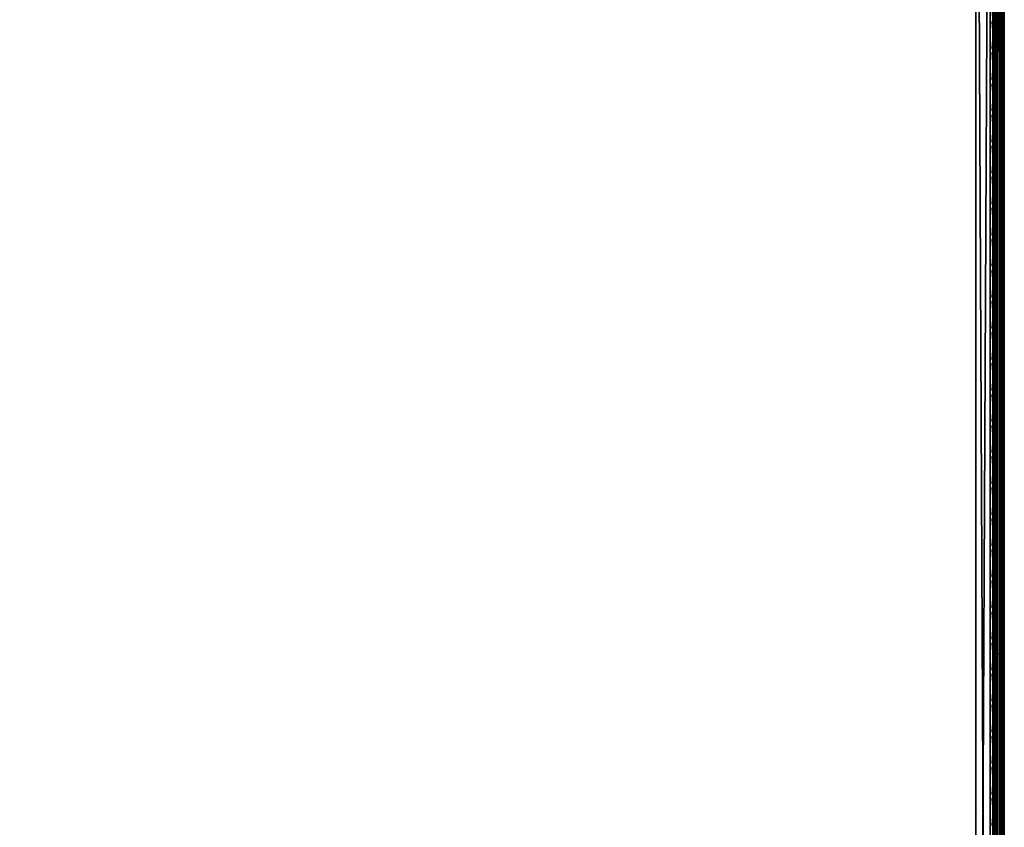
# Model space of a CAD drawing. Header units: inches. Extents: x 0 to 69, y -28.1 to 0.1.
# Tile 138 of 170: x 60.4 to 69, y -14.1 to -7.1. Entities that reach past the tile are written whole.
import ezdxf

# ---------------------------------------------------------------- set-up
doc = ezdxf.new("R2010")
doc.units = ezdxf.units.IN
doc.header["$LTSCALE"] = 0.03937
doc.header["$MEASUREMENT"] = 0
for name, color, linetype in [('A-FURN-3-ST', 151, 'Continuous'), ('A-FURN-3-ST-SEAM', 250, 'Continuous'), ('A-FURN-3-STITCH', 15, 'Continuous')]:
    doc.layers.add(name, color=color, linetype=linetype)

msp = doc.modelspace()

# ---------------------------------------------------------------- meshes
at = {"layer": 'A-FURN-3-ST'}
mesh = msp.add_polyface(dxfattribs=at)
corners = [(0.25, -1.1, 18), (68.75, -1.1, 18), (0.25, -0.8154, 17.9626), (68.75, -0.8154, 17.9626), (0.25, -0.5502, 17.8528), (68.75, -0.5502, 17.8528), (0.25, -0.3225, 17.6781), (68.75, -0.3225, 17.6781), (0.25, -0.1477, 17.4505), (68.75, -0.1477, 17.4505), (0.25, -0.0377, 17.1854), (68.75, -0.0377, 17.1854), (0.25, 0, 16.9008), (68.75, 0.0088, 5.5004), (0.25, 0.0088, 5.5004), (0.25, -0.0292, 5.3089), (68.75, -0.0292, 5.3089), (0.25, -0.1375, 5.1466), (68.75, -0.1375, 5.1466), (0.25, -0.2998, 5.0381), (68.75, -0.2998, 5.0381), (0.25, -0.4912, 5), (0.25, -27.51, 5), (0.125, -0.4912, 5.0335), (0.125, -27.51, 5.0335), (0.0335, -0.4912, 5.125), (0.0335, -0.1447, 5.3567), (0.125, -0.0247, 5.5004), (0.125, -0.0601, 5.3217), (0.125, -0.1612, 5.1703), (0.125, -0.3126, 5.069), (0.0335, -0.125, 16.9008), (0.125, -0.0335, 16.9008), (0.125, -0.07, 17.1767), (0.0335, -0.8478, 17.8418), (0.125, -1.1, 17.9665), (0.125, -0.8241, 17.9302), (0.0335, -0.4108, 17.5897), (0.125, -0.3462, 17.6544), (0.125, -0.1767, 17.4337), (0.0335, -0.2559, 17.3879), (0.0335, -0.1584, 17.153), (0.125, -0.567, 17.8238), (0.125, -26.91, 17.9665), (0.25, -26.91, 18)]
mesh.append_faces([[corners[k] for k in face] for face in [(0, 1, 2), (2, 3, 4), (4, 5, 6), (6, 7, 8), (8, 9, 10), (10, 11, 12), (12, 13, 14), (14, 13, 15), (15, 16, 17), (17, 18, 19), (19, 20, 21), (21, 22, 23), (23, 24, 25), (26, 27, 28), (28, 27, 14), (28, 14, 15), (28, 15, 29), (29, 15, 17), (29, 17, 30), (30, 17, 19), (30, 19, 23), (23, 19, 21), (23, 25, 30), (27, 31, 32), (27, 32, 14), (14, 32, 12), (31, 33, 32), (32, 33, 10), (32, 10, 12), (34, 35, 36), (37, 38, 39, 40), (40, 39, 33, 41), (35, 0, 36), (36, 0, 2), (36, 2, 42), (42, 2, 4), (42, 4, 38), (38, 4, 6), (38, 6, 39), (39, 6, 8), (39, 8, 33), (33, 8, 10), (35, 43, 0), (44, 1, 0)]])
mesh = msp.add_polyface(dxfattribs=at)
corners = [(68.875, -0.4912, 5.0335), (68.875, -27.51, 5.0335), (68.75, -0.4912, 5), (68.75, 0.0088, 5.5004), (68.875, -0.0247, 5.5004), (68.75, -0.0292, 5.3089), (68.875, -0.0601, 5.3217), (68.75, -0.1375, 5.1466), (68.875, -0.1612, 5.1703), (68.75, -0.2998, 5.0381), (68.875, -0.3126, 5.069), (68.9665, -0.3477, 5.1536), (68.9665, -0.1162, 5.5003), (68.9665, -0.1447, 5.3567), (68.9665, -0.226, 5.2349), (68.75, 0, 16.9008), (68.875, -0.0335, 16.9008), (68.75, -1.1, 18), (68.875, -1.1, 17.9665), (68.75, -0.8154, 17.9626), (68.875, -0.8241, 17.9302), (68.75, -0.5502, 17.8528), (68.875, -0.567, 17.8238), (68.75, -0.3225, 17.6781), (68.875, -0.3462, 17.6544), (68.75, -0.1477, 17.4505), (68.875, -0.1767, 17.4337), (68.75, -0.0377, 17.1854), (68.875, -0.07, 17.1767), (68.9665, -0.1584, 17.153), (68.9665, -1.1, 17.875), (68.75, -26.91, 18), (68.875, -26.91, 17.9665), (0.25, -0.8154, 17.9626), (0.25, -0.5502, 17.8528), (0.25, -0.3225, 17.6781), (0.25, -0.1477, 17.4505), (0.25, -0.0377, 17.1854), (0.25, 0, 16.9008), (0.25, -0.0292, 5.3089), (0.25, -0.1375, 5.1466), (0.25, -0.2998, 5.0381), (0.25, -0.4912, 5), (68.75, -27.51, 5)]
mesh.append_faces([[corners[k] for k in face] for face in [(0, 1, 2), (3, 4, 5), (5, 4, 6), (5, 6, 7), (7, 6, 8), (7, 8, 9), (9, 8, 10), (9, 10, 2), (2, 10, 0), (0, 10, 11), (12, 6, 4), (8, 6, 13, 14), (3, 15, 4), (4, 15, 16), (4, 16, 12), (17, 18, 19), (19, 18, 20), (19, 20, 21), (21, 20, 22), (21, 22, 23), (23, 22, 24), (23, 24, 25), (25, 24, 26), (25, 26, 27), (27, 26, 28), (27, 28, 15), (15, 28, 16), (16, 28, 29), (18, 30, 20), (17, 31, 18), (18, 32, 30), (33, 17, 19), (34, 19, 21), (35, 21, 23), (36, 23, 25), (37, 25, 27), (38, 27, 15), (15, 3, 38), (39, 3, 5), (40, 5, 7), (41, 7, 9), (42, 9, 2), (2, 43, 42)]])
mesh = msp.add_polyface(dxfattribs=at)
corners = [(69, -0.4912, 5.25), (69, -27.51, 5.25), (68.9665, -0.4912, 5.125), (68.9665, -27.51, 5.125), (68.875, -0.4912, 5.0335), (68.9665, -0.3477, 5.1536), (69, -0.3662, 5.2835), (68.9665, -0.226, 5.2349), (69, -0.2747, 5.3751), (68.9665, -0.1447, 5.3567), (69, -0.2412, 5.5002), (68.9665, -0.1162, 5.5003), (68.875, -0.0601, 5.3217), (68.875, -0.1612, 5.1703), (68.875, -0.3126, 5.069), (68.875, -0.0335, 16.9008), (68.9665, -0.125, 16.9008), (69, -0.25, 16.9007), (68.9665, -0.1584, 17.153), (69, -0.2791, 17.1205), (68.875, -0.8241, 17.9302), (68.9665, -1.1, 17.875), (68.9665, -0.8478, 17.8418), (68.9665, -0.6127, 17.7445), (68.875, -0.567, 17.8238), (68.9665, -0.4108, 17.5897), (68.875, -0.3462, 17.6544), (68.9665, -0.2559, 17.3879), (68.875, -0.1767, 17.4337), (68.875, -0.07, 17.1767), (69, -1.1, 17.75), (69, -0.8801, 17.7211), (69, -0.6752, 17.6362), (69, -0.4992, 17.5013), (69, -0.3641, 17.3254), (68.9665, -26.91, 17.875), (69, -27.76, 5.5), (69, -27.76, 16.9)]
mesh.append_faces([[corners[k] for k in face] for face in [(0, 1, 2), (2, 3, 4), (4, 5, 2), (2, 5, 0), (0, 5, 6), (6, 5, 7), (6, 7, 8), (8, 7, 9), (8, 9, 10), (10, 9, 11), (11, 9, 12), (13, 7, 5, 14), (11, 15, 16), (11, 16, 10), (10, 16, 17), (15, 18, 16), (16, 18, 19), (16, 19, 17), (20, 21, 22), (20, 22, 23, 24), (24, 23, 25, 26), (26, 25, 27, 28), (28, 27, 18, 29), (21, 30, 22), (22, 30, 31), (22, 31, 23), (23, 31, 32), (23, 32, 25), (25, 32, 33), (25, 33, 27), (27, 33, 34), (27, 34, 18), (18, 34, 19), (21, 35, 30), (0, 10, 1), (6, 8, 0), (0, 8, 10), (10, 17, 36), (37, 17, 30), (17, 19, 30), (30, 19, 34), (30, 34, 33), (33, 32, 30), (30, 32, 31)]])
mesh = msp.add_polyface(dxfattribs=at)
corners = [(68.9665, -0.4912, 5.125), (69, -27.51, 5.25), (68.9665, -27.51, 5.125), (69, -27.7265, 5.375), (69, -27.76, 5.5), (68.9665, -27.8565, 5.3565), (68.9665, -27.885, 5.5), (68.875, -27.9765, 5.5), (68.875, -27.6885, 5.069), (68.9665, -27.6535, 5.1535), (68.875, -27.8399, 5.1701), (68.9665, -27.7752, 5.2348), (68.875, -27.941, 5.3215), (69, -27.635, 5.2835), (69, -27.76, 16.9), (68.9665, -27.885, 16.9), (69, -26.91, 17.75), (68.9665, -26.91, 17.875), (69, -27.13, 17.721), (68.9665, -27.1624, 17.8418), (69, -27.335, 17.6361), (68.9665, -27.3975, 17.7444), (69, -27.511, 17.501), (68.9665, -27.5994, 17.5894), (69, -27.6461, 17.325), (68.9665, -27.7544, 17.3875), (69, -27.731, 17.12), (68.9665, -27.8518, 17.1523), (68.875, -27.9402, 17.176), (68.875, -26.91, 17.9665), (68.875, -27.186, 17.9302), (68.875, -27.4433, 17.8236), (68.875, -27.6641, 17.6541), (68.875, -27.8336, 17.4333), (68.9665, -1.1, 17.875), (69, -1.1, 17.75), (69, -0.2412, 5.5002), (69, -0.25, 16.9007)]
mesh.append_faces([[corners[k] for k in face] for face in [(0, 1, 2), (3, 4, 5), (5, 4, 6), (5, 6, 7), (8, 2, 9), (10, 11, 5, 12), (2, 1, 9), (9, 1, 13), (9, 13, 11), (11, 13, 3), (11, 3, 5), (4, 14, 6), (6, 14, 15), (6, 15, 7), (16, 17, 18), (18, 17, 19), (18, 19, 20), (20, 19, 21), (20, 21, 22), (22, 21, 23), (22, 23, 24), (24, 23, 25), (24, 25, 26), (26, 25, 27), (26, 27, 14), (14, 27, 15), (15, 27, 28), (17, 29, 19), (19, 30, 31, 21), (21, 31, 32, 23), (23, 32, 33, 25), (25, 33, 28, 27), (34, 29, 17), (35, 17, 16), (1, 36, 4), (1, 4, 3), (4, 37, 14), (14, 35, 16), (18, 20, 16), (16, 20, 22), (16, 22, 24), (24, 26, 16), (16, 26, 14), (3, 13, 1)]])
mesh = msp.add_polyface(dxfattribs=at)
corners = [(0.25, -0.4912, 5), (68.75, -27.51, 5), (0.25, -27.51, 5), (0.125, -0.4912, 5.0335), (0.125, -27.51, 5.0335), (0.25, -28.01, 5.5), (0.125, -27.9765, 5.5), (0.25, -27.9719, 5.3087), (0.125, -27.941, 5.3215), (0.25, -27.8636, 5.1464), (0.125, -27.8399, 5.1701), (0.25, -27.7013, 5.0381), (0.125, -27.6885, 5.069), (0.0335, -27.6535, 5.1535), (0.0335, -27.885, 5.5), (0.25, -28.01, 16.9), (0.125, -27.9765, 16.9), (0.25, -26.91, 18), (0.125, -26.91, 17.9665), (0.25, -27.1947, 17.9625), (0.125, -27.186, 17.9302), (0.25, -27.46, 17.8526), (0.125, -27.4433, 17.8236), (0.25, -27.6878, 17.6778), (0.125, -27.6641, 17.6541), (0.25, -27.8626, 17.45), (0.125, -27.8336, 17.4333), (0.25, -27.9725, 17.1847), (0.125, -27.9402, 17.176), (0.0335, -27.8518, 17.1523), (0.0335, -26.91, 17.875), (0.0335, -27.5994, 17.5894), (0.0335, -27.7544, 17.3875), (0.125, -1.1, 17.9665), (0.25, -1.1, 18), (68.75, -28.01, 16.9), (68.75, -27.9725, 17.1847), (68.75, -27.8626, 17.45), (68.75, -27.6878, 17.6778), (68.75, -27.46, 17.8526), (68.75, -27.1947, 17.9625), (68.75, -27.7013, 5.0381), (68.75, -27.8636, 5.1464), (68.75, -27.9719, 5.3087)]
mesh.append_faces([[corners[k] for k in face] for face in [(0, 1, 2), (3, 2, 4), (5, 6, 7), (7, 6, 8), (7, 8, 9), (9, 8, 10), (9, 10, 11), (11, 10, 12), (11, 12, 2), (2, 12, 4), (4, 12, 13), (14, 8, 6), (5, 15, 6), (6, 15, 16), (6, 16, 14), (17, 18, 19), (19, 18, 20), (19, 20, 21), (21, 20, 22), (21, 22, 23), (23, 22, 24), (23, 24, 25), (25, 24, 26), (25, 26, 27), (27, 26, 28), (27, 28, 15), (15, 28, 16), (16, 28, 29), (18, 30, 20), (24, 31, 32, 26), (26, 32, 29, 28), (33, 30, 18), (34, 18, 17), (15, 35, 27), (27, 36, 25), (25, 37, 23), (23, 38, 21), (21, 39, 19), (19, 40, 17), (5, 35, 15), (2, 1, 11), (11, 41, 9), (9, 42, 7), (7, 43, 5)]])
mesh = msp.add_polyface(dxfattribs=at)
corners = [(68.875, -0.4912, 5.0335), (68.9665, -27.51, 5.125), (68.875, -27.51, 5.0335), (68.75, -0.4912, 5), (68.75, -27.51, 5), (68.9665, -27.8565, 5.3565), (68.875, -27.9765, 5.5), (68.875, -27.941, 5.3215), (68.75, -28.01, 5.5), (68.75, -27.9719, 5.3087), (68.875, -27.8399, 5.1701), (68.75, -27.8636, 5.1464), (68.875, -27.6885, 5.069), (68.75, -27.7013, 5.0381), (68.9665, -27.6535, 5.1535), (68.9665, -27.7752, 5.2348), (68.9665, -27.885, 16.9), (68.875, -27.9765, 16.9), (68.75, -28.01, 16.9), (68.875, -27.9402, 17.176), (68.75, -27.9725, 17.1847), (68.9665, -27.1624, 17.8418), (68.875, -26.91, 17.9665), (68.875, -27.186, 17.9302), (68.75, -26.91, 18), (68.75, -27.1947, 17.9625), (68.875, -27.4433, 17.8236), (68.75, -27.46, 17.8526), (68.875, -27.6641, 17.6541), (68.75, -27.6878, 17.6778), (68.875, -27.8336, 17.4333), (68.75, -27.8626, 17.45), (68.875, -1.1, 17.9665), (0.25, -27.9725, 17.1847), (0.25, -27.8626, 17.45), (0.25, -27.6878, 17.6778), (0.25, -27.46, 17.8526), (0.25, -27.1947, 17.9625), (0.25, -26.91, 18), (0.25, -28.01, 5.5), (0.25, -27.7013, 5.0381), (0.25, -27.8636, 5.1464), (0.25, -27.9719, 5.3087), (68.75, -1.1, 18)]
mesh.append_faces([[corners[k] for k in face] for face in [(0, 1, 2), (3, 2, 4), (5, 6, 7), (7, 6, 8), (7, 8, 9), (7, 9, 10), (10, 9, 11), (10, 11, 12), (12, 11, 13), (12, 13, 2), (2, 13, 4), (2, 1, 12), (12, 14, 15, 10), (6, 16, 17), (6, 17, 8), (8, 17, 18), (16, 19, 17), (17, 19, 20), (17, 20, 18), (21, 22, 23), (22, 24, 23), (23, 24, 25), (23, 25, 26), (26, 25, 27), (26, 27, 28), (28, 27, 29), (28, 29, 30), (30, 29, 31), (30, 31, 19), (19, 31, 20), (32, 24, 22), (33, 18, 20), (34, 20, 31), (35, 31, 29), (36, 29, 27), (37, 27, 25), (38, 25, 24), (8, 18, 39), (40, 4, 13), (41, 13, 11), (42, 11, 9), (39, 9, 8), (24, 43, 38)]])
at = {"layer": 'A-FURN-3-ST-SEAM'}
mesh = msp.add_polyface(dxfattribs=at)
corners = [(68.9433, -4.6751, 17.8505), (68.9266, -4.6751, 17.8563), (68.9266, -1.1, 17.8563), (68.9433, -1.1, 17.8505), (68.9266, -0.9258, 17.8401), (68.9433, -0.9269, 17.8344), (68.9035, -0.921, 17.8661), (68.9128, -0.9238, 17.8512), (68.9128, -1.1, 17.8675), (68.9035, -1.1, 17.8826), (68.9128, -4.6751, 17.8675), (68.9035, -4.6751, 17.8826), (68.9, -12.6094, 17.9), (68.9, -4.6751, 17.9), (68.9, -1.1, 17.9), (68.9981, -0.9202, 17.8702), (68.9997, -0.917, 17.8876), (68.9997, -1.1, 17.9045), (68.9981, -1.1, 17.8868), (68.9997, -4.6751, 17.9045), (68.9981, -4.6751, 17.8868), (68.9949, -0.9139, 17.9045), (68.9949, -1.1, 17.9217), (68.9949, -4.6751, 17.9217), (68.9345, -0.9092, 17.9295), (68.9188, -0.9107, 17.9215), (68.9188, -1.1, 17.939), (68.9345, -1.1, 17.9472), (68.9188, -4.6751, 17.939), (68.9345, -4.6751, 17.9472), (68.9071, -0.9132, 17.9082), (68.9071, -1.1, 17.9255), (68.9071, -4.6751, 17.9255), (68.9, -0.918, 17.8832), (68.9071, -12.6094, 17.9255), (68.961, -4.6751, 17.8515), (68.961, -1.1, 17.8515), (68.961, -0.9267, 17.8354), (68.9845, -4.6751, 17.9362), (68.9845, -1.1, 17.9362), (68.9845, -0.9112, 17.9187), (68.9772, -12.6094, 17.8588), (68.961, -12.6094, 17.8515), (68.9772, -4.6751, 17.8588), (68.9772, -1.1, 17.8588), (68.9772, -0.9253, 17.8426), (68.9696, -4.6751, 17.9459), (68.9696, -1.1, 17.9459), (68.9696, -0.9095, 17.9282)]
mesh.append_faces([[corners[k] for k in face] for face in [(0, 1, 2, 3), (3, 2, 4, 5), (6, 7, 8, 9), (9, 8, 10, 11), (11, 12, 13), (11, 13, 9), (9, 13, 14), (9, 14, 6), (15, 16, 17, 18), (18, 17, 19, 20), (16, 21, 22, 17), (17, 22, 23, 19), (24, 25, 26, 27), (27, 26, 28, 29), (25, 30, 31, 26), (26, 31, 32, 28), (31, 33, 14), (31, 14, 32), (32, 14, 13), (32, 13, 34), (35, 0, 3, 36), (36, 3, 5, 37), (38, 23, 22, 39), (39, 22, 21, 40), (1, 10, 8, 2), (2, 8, 7, 4), (43, 35, 36, 44), (44, 36, 37, 45), (20, 43, 44, 18), (18, 44, 45, 15), (46, 38, 39, 47), (47, 39, 40, 48), (29, 46, 47, 27)]])
mesh.append_faces([[corners[k] for k in face] for face in [(41, 42, 35, 43)]], dxfattribs={"vtx0": -1})
mesh = msp.add_polyface(dxfattribs=at)
corners = [(68.9433, -16.1846, 17.8505), (68.9266, -16.1846, 17.8563), (68.9266, -12.6094, 17.8563), (68.9433, -12.6094, 17.8505), (68.9266, -4.6751, 17.8563), (68.9433, -4.6751, 17.8505), (68.9035, -4.6751, 17.8826), (68.9128, -4.6751, 17.8675), (68.9128, -12.6094, 17.8675), (68.9035, -12.6094, 17.8826), (68.9128, -16.1846, 17.8675), (68.9035, -16.1846, 17.8826), (68.9, -19.7597, 17.9), (68.9, -16.1846, 17.9), (68.9, -12.6094, 17.9), (68.9981, -4.6751, 17.8868), (68.9997, -4.6751, 17.9045), (68.9997, -12.6094, 17.9045), (68.9981, -12.6094, 17.8868), (68.9997, -16.1846, 17.9045), (68.9981, -16.1846, 17.8868), (68.9949, -4.6751, 17.9217), (68.9949, -12.6094, 17.9217), (68.9949, -16.1846, 17.9217), (68.9345, -4.6751, 17.9472), (68.9188, -4.6751, 17.939), (68.9188, -12.6094, 17.939), (68.9345, -12.6094, 17.9472), (68.9188, -16.1846, 17.939), (68.9345, -16.1846, 17.9472), (68.9071, -4.6751, 17.9255), (68.9071, -12.6094, 17.9255), (68.9071, -16.1846, 17.9255), (68.9, -4.6751, 17.9), (68.9071, -19.7597, 17.9255), (68.961, -16.1846, 17.8515), (68.961, -12.6094, 17.8515), (68.961, -4.6751, 17.8515), (68.9845, -16.1846, 17.9362), (68.9845, -12.6094, 17.9362), (68.9845, -4.6751, 17.9362), (68.9772, -16.1846, 17.8588), (68.9772, -12.6094, 17.8588), (68.9772, -4.6751, 17.8588), (68.9696, -16.1846, 17.9459), (68.9696, -12.6094, 17.9459), (68.9696, -4.6751, 17.9459), (68.9345, -19.7597, 17.9472), (68.9696, -19.7597, 17.9459)]
mesh.append_faces([[corners[k] for k in face] for face in [(11, 12, 13), (11, 13, 9), (9, 13, 14), (9, 14, 6), (31, 33, 14), (31, 14, 32), (32, 14, 13), (32, 13, 34)]])
mesh.append_faces([[corners[k] for k in face] for face in [(3, 2, 4, 5), (36, 3, 5, 37), (39, 22, 21, 40), (2, 8, 7, 4), (18, 42, 43, 15), (45, 39, 40, 46), (27, 45, 46, 24)]], dxfattribs={"vtx0": -1})
mesh.append_faces([[corners[k] for k in face] for face in [(0, 1, 2, 3), (9, 8, 10, 11), (18, 17, 19, 20), (17, 22, 23, 19), (27, 26, 28, 29), (26, 31, 32, 28), (35, 0, 3, 36), (38, 23, 22, 39), (1, 10, 8, 2), (41, 35, 36, 42), (20, 41, 42, 18), (44, 38, 39, 45), (47, 48, 44, 29), (29, 44, 45, 27)]], dxfattribs={"vtx0": -1, "vtx2": -1})
mesh.append_faces([[corners[k] for k in face] for face in [(6, 7, 8, 9), (15, 16, 17, 18), (16, 21, 22, 17), (24, 25, 26, 27), (25, 30, 31, 26)]], dxfattribs={"vtx2": -1})
at = {"layer": 'A-FURN-3-STITCH'}
mesh = msp.add_polymesh((7, 4), dxfattribs=at)
for k, corner in enumerate([(68.8907, -7.3177, 17.9558), (68.8929, -7.3177, 17.9543), (68.8972, -7.3178, 17.9514), (68.8993, -7.3178, 17.9499), (68.895, -7.2792, 17.9615), (68.8997, -7.2792, 17.9637), (68.904, -7.2792, 17.9608), (68.9036, -7.2793, 17.9556), (68.8976, -7.2403, 17.9646), (68.9023, -7.2403, 17.9669), (68.9066, -7.2404, 17.964), (68.9062, -7.2404, 17.9588), (68.8984, -7.2013, 17.9652), (68.9031, -7.2012, 17.9675), (68.9074, -7.2013, 17.9646), (68.9071, -7.2014, 17.9594), (68.8976, -7.1622, 17.9633), (68.9023, -7.1622, 17.9656), (68.9066, -7.1622, 17.9627), (68.9062, -7.1623, 17.9575), (68.895, -7.1235, 17.9589), (68.8997, -7.1234, 17.9611), (68.904, -7.1235, 17.9582), (68.9036, -7.1235, 17.953), (68.8907, -7.0852, 17.9519), (68.8929, -7.0852, 17.9505), (68.8972, -7.0853, 17.9476), (68.8993, -7.0853, 17.9461)]):
    mesh.set_mesh_vertex(divmod(k, 4), corner)
mesh = msp.add_polymesh((7, 4), dxfattribs=at)
for k, corner in enumerate([(68.8907, -7.5892, 17.9558), (68.8929, -7.5892, 17.9543), (68.8972, -7.5893, 17.9514), (68.8993, -7.5893, 17.9499), (68.895, -7.5508, 17.9615), (68.8997, -7.5507, 17.9637), (68.904, -7.5508, 17.9608), (68.9036, -7.5509, 17.9556), (68.8976, -7.5119, 17.9646), (68.9023, -7.5118, 17.9669), (68.9066, -7.5119, 17.964), (68.9062, -7.512, 17.9588), (68.8984, -7.4728, 17.9652), (68.9031, -7.4728, 17.9675), (68.9074, -7.4728, 17.9646), (68.9071, -7.4729, 17.9594), (68.8976, -7.4337, 17.9633), (68.9023, -7.4337, 17.9656), (68.9066, -7.4338, 17.9627), (68.9062, -7.4338, 17.9575), (68.895, -7.395, 17.9589), (68.8997, -7.3949, 17.9611), (68.904, -7.395, 17.9582), (68.9036, -7.3951, 17.953), (68.8907, -7.3567, 17.9519), (68.8929, -7.3568, 17.9505), (68.8972, -7.3568, 17.9476), (68.8993, -7.3568, 17.9461)]):
    mesh.set_mesh_vertex(divmod(k, 4), corner)
mesh = msp.add_polymesh((7, 4), dxfattribs=at)
for k, corner in enumerate([(68.8907, -7.8607, 17.9558), (68.8929, -7.8608, 17.9543), (68.8972, -7.8608, 17.9514), (68.8993, -7.8608, 17.9499), (68.895, -7.8223, 17.9615), (68.8997, -7.8223, 17.9637), (68.904, -7.8223, 17.9608), (68.9036, -7.8224, 17.9556), (68.8976, -7.7834, 17.9646), (68.9023, -7.7834, 17.9669), (68.9066, -7.7834, 17.964), (68.9062, -7.7835, 17.9588), (68.8984, -7.7443, 17.9652), (68.9031, -7.7443, 17.9675), (68.9074, -7.7443, 17.9646), (68.9071, -7.7444, 17.9594), (68.8976, -7.7053, 17.9633), (68.9023, -7.7052, 17.9656), (68.9066, -7.7053, 17.9627), (68.9062, -7.7054, 17.9575), (68.895, -7.6665, 17.9589), (68.8997, -7.6665, 17.9611), (68.904, -7.6665, 17.9582), (68.9036, -7.6666, 17.953), (68.8907, -7.6283, 17.9519), (68.8929, -7.6283, 17.9505), (68.8972, -7.6283, 17.9476), (68.8993, -7.6284, 17.9461)]):
    mesh.set_mesh_vertex(divmod(k, 4), corner)
mesh = msp.add_polymesh((7, 4), dxfattribs=at)
for k, corner in enumerate([(68.8907, -8.1323, 17.9558), (68.8929, -8.1323, 17.9543), (68.8972, -8.1323, 17.9514), (68.8993, -8.1324, 17.9499), (68.895, -8.0938, 17.9615), (68.8997, -8.0938, 17.9637), (68.904, -8.0938, 17.9608), (68.9036, -8.0939, 17.9556), (68.8976, -8.0549, 17.9646), (68.9023, -8.0549, 17.9669), (68.9066, -8.0549, 17.964), (68.9062, -8.055, 17.9588), (68.8984, -8.0158, 17.9652), (68.9031, -8.0158, 17.9675), (68.9074, -8.0159, 17.9646), (68.9071, -8.0159, 17.9594), (68.8976, -7.9768, 17.9633), (68.9023, -7.9768, 17.9656), (68.9066, -7.9768, 17.9627), (68.9062, -7.9769, 17.9575), (68.895, -7.938, 17.9589), (68.8997, -7.938, 17.9611), (68.904, -7.9381, 17.9582), (68.9036, -7.9381, 17.953), (68.8907, -7.8998, 17.9519), (68.8929, -7.8998, 17.9505), (68.8972, -7.8999, 17.9476), (68.8993, -7.8999, 17.9461)]):
    mesh.set_mesh_vertex(divmod(k, 4), corner)
mesh = msp.add_polymesh((7, 4), dxfattribs=at)
for k, corner in enumerate([(68.8907, -8.4038, 17.9558), (68.8929, -8.4038, 17.9543), (68.8972, -8.4039, 17.9514), (68.8993, -8.4039, 17.9499), (68.895, -8.3654, 17.9615), (68.8997, -8.3653, 17.9637), (68.904, -8.3654, 17.9608), (68.9036, -8.3655, 17.9556), (68.8976, -8.3265, 17.9646), (68.9023, -8.3264, 17.9669), (68.9066, -8.3265, 17.964), (68.9062, -8.3266, 17.9588), (68.8984, -8.2874, 17.9652), (68.9031, -8.2873, 17.9675), (68.9074, -8.2874, 17.9646), (68.9071, -8.2875, 17.9594), (68.8976, -8.2483, 17.9633), (68.9023, -8.2483, 17.9656), (68.9066, -8.2483, 17.9627), (68.9062, -8.2484, 17.9575), (68.895, -8.2096, 17.9589), (68.8997, -8.2095, 17.9611), (68.904, -8.2096, 17.9582), (68.9036, -8.2097, 17.953), (68.8907, -8.1713, 17.9519), (68.8929, -8.1714, 17.9505), (68.8972, -8.1714, 17.9476), (68.8993, -8.1714, 17.9461)]):
    mesh.set_mesh_vertex(divmod(k, 4), corner)
mesh = msp.add_polymesh((7, 4), dxfattribs=at)
for k, corner in enumerate([(68.8907, -8.6753, 17.9558), (68.8929, -8.6754, 17.9543), (68.8972, -8.6754, 17.9514), (68.8993, -8.6754, 17.9499), (68.895, -8.6369, 17.9615), (68.8997, -8.6368, 17.9637), (68.904, -8.6369, 17.9608), (68.9036, -8.637, 17.9556), (68.8976, -8.598, 17.9646), (68.9023, -8.598, 17.9669), (68.9066, -8.598, 17.964), (68.9062, -8.5981, 17.9588), (68.8984, -8.5589, 17.9652), (68.9031, -8.5589, 17.9675), (68.9074, -8.5589, 17.9646), (68.9071, -8.559, 17.9594), (68.8976, -8.5199, 17.9633), (68.9023, -8.5198, 17.9656), (68.9066, -8.5199, 17.9627), (68.9062, -8.52, 17.9575), (68.895, -8.4811, 17.9589), (68.8997, -8.4811, 17.9611), (68.904, -8.4811, 17.9582), (68.9036, -8.4812, 17.953), (68.8907, -8.4429, 17.9519), (68.8929, -8.4429, 17.9505), (68.8972, -8.4429, 17.9476), (68.8993, -8.443, 17.9461)]):
    mesh.set_mesh_vertex(divmod(k, 4), corner)
mesh = msp.add_polymesh((7, 4), dxfattribs=at)
for k, corner in enumerate([(68.8907, -8.9469, 17.9558), (68.8929, -8.9469, 17.9543), (68.8972, -8.9469, 17.9514), (68.8993, -8.947, 17.9499), (68.895, -8.9084, 17.9615), (68.8997, -8.9084, 17.9637), (68.904, -8.9084, 17.9608), (68.9036, -8.9085, 17.9556), (68.8976, -8.8695, 17.9646), (68.9023, -8.8695, 17.9669), (68.9066, -8.8695, 17.964), (68.9062, -8.8696, 17.9588), (68.8984, -8.8304, 17.9652), (68.9031, -8.8304, 17.9675), (68.9074, -8.8304, 17.9646), (68.9071, -8.8305, 17.9594), (68.8976, -8.7914, 17.9633), (68.9023, -8.7914, 17.9656), (68.9066, -8.7914, 17.9627), (68.9062, -8.7915, 17.9575), (68.895, -8.7526, 17.9589), (68.8997, -8.7526, 17.9611), (68.904, -8.7526, 17.9582), (68.9036, -8.7527, 17.953), (68.8907, -8.7144, 17.9519), (68.8929, -8.7144, 17.9505), (68.8972, -8.7145, 17.9476), (68.8993, -8.7145, 17.9461)]):
    mesh.set_mesh_vertex(divmod(k, 4), corner)
mesh = msp.add_polymesh((7, 4), dxfattribs=at)
for k, corner in enumerate([(68.8907, -9.2184, 17.9558), (68.8929, -9.2184, 17.9543), (68.8972, -9.2185, 17.9514), (68.8993, -9.2185, 17.9499), (68.895, -9.1799, 17.9615), (68.8997, -9.1799, 17.9637), (68.904, -9.18, 17.9608), (68.9036, -9.18, 17.9556), (68.8976, -9.1411, 17.9646), (68.9023, -9.141, 17.9669), (68.9066, -9.1411, 17.964), (68.9062, -9.1412, 17.9588), (68.8984, -9.102, 17.9652), (68.9031, -9.1019, 17.9675), (68.9074, -9.102, 17.9646), (68.9071, -9.1021, 17.9594), (68.8976, -9.0629, 17.9633), (68.9023, -9.0629, 17.9656), (68.9066, -9.0629, 17.9627), (68.9062, -9.063, 17.9575), (68.895, -9.0242, 17.9589), (68.8997, -9.0241, 17.9611), (68.904, -9.0242, 17.9582), (68.9036, -9.0243, 17.953), (68.8907, -8.9859, 17.9519), (68.8929, -8.9859, 17.9505), (68.8972, -8.986, 17.9476), (68.8993, -8.986, 17.9461)]):
    mesh.set_mesh_vertex(divmod(k, 4), corner)
mesh = msp.add_polymesh((7, 4), dxfattribs=at)
for k, corner in enumerate([(68.8907, -9.4899, 17.9558), (68.8929, -9.4899, 17.9543), (68.8972, -9.49, 17.9514), (68.8993, -9.49, 17.9499), (68.895, -9.4515, 17.9615), (68.8997, -9.4514, 17.9637), (68.904, -9.4515, 17.9608), (68.9036, -9.4516, 17.9556), (68.8976, -9.4126, 17.9646), (68.9023, -9.4125, 17.9669), (68.9066, -9.4126, 17.964), (68.9062, -9.4127, 17.9588), (68.8984, -9.3735, 17.9652), (68.9031, -9.3735, 17.9675), (68.9074, -9.3735, 17.9646), (68.9071, -9.3736, 17.9594), (68.8976, -9.3345, 17.9633), (68.9023, -9.3344, 17.9656), (68.9066, -9.3345, 17.9627), (68.9062, -9.3345, 17.9575), (68.895, -9.2957, 17.9589), (68.8997, -9.2957, 17.9611), (68.904, -9.2957, 17.9582), (68.9036, -9.2958, 17.953), (68.8907, -9.2574, 17.9519), (68.8929, -9.2575, 17.9505), (68.8972, -9.2575, 17.9476), (68.8993, -9.2575, 17.9461)]):
    mesh.set_mesh_vertex(divmod(k, 4), corner)
mesh = msp.add_polymesh((7, 4), dxfattribs=at)
for k, corner in enumerate([(68.8907, -9.7615, 17.9558), (68.8929, -9.7615, 17.9543), (68.8972, -9.7615, 17.9514), (68.8993, -9.7616, 17.9499), (68.895, -9.723, 17.9615), (68.8997, -9.723, 17.9637), (68.904, -9.723, 17.9608), (68.9036, -9.7231, 17.9556), (68.8976, -9.6841, 17.9646), (68.9023, -9.6841, 17.9669), (68.9066, -9.6841, 17.964), (68.9062, -9.6842, 17.9588), (68.8984, -9.645, 17.9652), (68.9031, -9.645, 17.9675), (68.9074, -9.645, 17.9646), (68.9071, -9.6451, 17.9594), (68.8976, -9.606, 17.9633), (68.9023, -9.6059, 17.9656), (68.9066, -9.606, 17.9627), (68.9062, -9.6061, 17.9575), (68.895, -9.5672, 17.9589), (68.8997, -9.5672, 17.9611), (68.904, -9.5672, 17.9582), (68.9036, -9.5673, 17.953), (68.8907, -9.529, 17.9519), (68.8929, -9.529, 17.9505), (68.8972, -9.5291, 17.9476), (68.8993, -9.5291, 17.9461)]):
    mesh.set_mesh_vertex(divmod(k, 4), corner)
mesh = msp.add_polymesh((7, 4), dxfattribs=at)
for k, corner in enumerate([(68.8907, -10.033, 17.9558), (68.8929, -10.033, 17.9543), (68.8972, -10.0331, 17.9514), (68.8993, -10.0331, 17.9499), (68.895, -9.9945, 17.9615), (68.8997, -9.9945, 17.9637), (68.904, -9.9945, 17.9608), (68.9036, -9.9946, 17.9556), (68.8976, -9.9556, 17.9646), (68.9023, -9.9556, 17.9669), (68.9066, -9.9557, 17.964), (68.9062, -9.9557, 17.9588), (68.8984, -9.9166, 17.9652), (68.9031, -9.9165, 17.9675), (68.9074, -9.9166, 17.9646), (68.9071, -9.9167, 17.9594), (68.8976, -9.8775, 17.9633), (68.9023, -9.8775, 17.9656), (68.9066, -9.8775, 17.9627), (68.9062, -9.8776, 17.9575), (68.895, -9.8387, 17.9589), (68.8997, -9.8387, 17.9611), (68.904, -9.8388, 17.9582), (68.9036, -9.8388, 17.953), (68.8907, -9.8005, 17.9519), (68.8929, -9.8005, 17.9505), (68.8972, -9.8006, 17.9476), (68.8993, -9.8006, 17.9461)]):
    mesh.set_mesh_vertex(divmod(k, 4), corner)
mesh = msp.add_polymesh((7, 4), dxfattribs=at)
for k, corner in enumerate([(68.8907, -10.3045, 17.9558), (68.8929, -10.3045, 17.9543), (68.8972, -10.3046, 17.9514), (68.8993, -10.3046, 17.9499), (68.895, -10.2661, 17.9615), (68.8997, -10.266, 17.9637), (68.904, -10.2661, 17.9608), (68.9036, -10.2662, 17.9556), (68.8976, -10.2272, 17.9646), (68.9023, -10.2271, 17.9669), (68.9066, -10.2272, 17.964), (68.9062, -10.2273, 17.9588), (68.8984, -10.1881, 17.9652), (68.9031, -10.188, 17.9675), (68.9074, -10.1881, 17.9646), (68.9071, -10.1882, 17.9594), (68.8976, -10.149, 17.9633), (68.9023, -10.149, 17.9656), (68.9066, -10.1491, 17.9627), (68.9062, -10.1491, 17.9575), (68.895, -10.1103, 17.9589), (68.8997, -10.1102, 17.9611), (68.904, -10.1103, 17.9582), (68.9036, -10.1104, 17.953), (68.8907, -10.072, 17.9519), (68.8929, -10.0721, 17.9505), (68.8972, -10.0721, 17.9476), (68.8993, -10.0721, 17.9461)]):
    mesh.set_mesh_vertex(divmod(k, 4), corner)
mesh = msp.add_polymesh((7, 4), dxfattribs=at)
for k, corner in enumerate([(68.8907, -10.576, 17.9558), (68.8929, -10.5761, 17.9543), (68.8972, -10.5761, 17.9514), (68.8993, -10.5761, 17.9499), (68.895, -10.5376, 17.9615), (68.8997, -10.5376, 17.9637), (68.904, -10.5376, 17.9608), (68.9036, -10.5377, 17.9556), (68.8976, -10.4987, 17.9646), (68.9023, -10.4987, 17.9669), (68.9066, -10.4987, 17.964), (68.9062, -10.4988, 17.9588), (68.8984, -10.4596, 17.9652), (68.9031, -10.4596, 17.9675), (68.9074, -10.4596, 17.9646), (68.9071, -10.4597, 17.9594), (68.8976, -10.4206, 17.9633), (68.9023, -10.4205, 17.9656), (68.9066, -10.4206, 17.9627), (68.9062, -10.4207, 17.9575), (68.895, -10.3818, 17.9589), (68.8997, -10.3818, 17.9611), (68.904, -10.3818, 17.9582), (68.9036, -10.3819, 17.953), (68.8907, -10.3436, 17.9519), (68.8929, -10.3436, 17.9505), (68.8972, -10.3436, 17.9476), (68.8993, -10.3437, 17.9461)]):
    mesh.set_mesh_vertex(divmod(k, 4), corner)
mesh = msp.add_polymesh((7, 4), dxfattribs=at)
for k, corner in enumerate([(68.8907, -10.8476, 17.9558), (68.8929, -10.8476, 17.9543), (68.8972, -10.8476, 17.9514), (68.8993, -10.8477, 17.9499), (68.895, -10.8091, 17.9615), (68.8997, -10.8091, 17.9637), (68.904, -10.8091, 17.9608), (68.9036, -10.8092, 17.9556), (68.8976, -10.7702, 17.9646), (68.9023, -10.7702, 17.9669), (68.9066, -10.7702, 17.964), (68.9062, -10.7703, 17.9588), (68.8984, -10.7311, 17.9652), (68.9031, -10.7311, 17.9675), (68.9074, -10.7312, 17.9646), (68.9071, -10.7312, 17.9594), (68.8976, -10.6921, 17.9633), (68.9023, -10.6921, 17.9656), (68.9066, -10.6921, 17.9627), (68.9062, -10.6922, 17.9575), (68.895, -10.6533, 17.9589), (68.8997, -10.6533, 17.9611), (68.904, -10.6533, 17.9582), (68.9036, -10.6534, 17.953), (68.8907, -10.6151, 17.9519), (68.8929, -10.6151, 17.9505), (68.8972, -10.6152, 17.9476), (68.8993, -10.6152, 17.9461)]):
    mesh.set_mesh_vertex(divmod(k, 4), corner)
mesh = msp.add_polymesh((7, 4), dxfattribs=at)
for k, corner in enumerate([(68.8907, -11.1191, 17.9558), (68.8929, -11.1191, 17.9543), (68.8972, -11.1192, 17.9514), (68.8993, -11.1192, 17.9499), (68.895, -11.0807, 17.9615), (68.8997, -11.0806, 17.9637), (68.904, -11.0807, 17.9608), (68.9036, -11.0807, 17.9556), (68.8976, -11.0418, 17.9646), (68.9023, -11.0417, 17.9669), (68.9066, -11.0418, 17.964), (68.9062, -11.0419, 17.9588), (68.8984, -11.0027, 17.9652), (68.9031, -11.0026, 17.9675), (68.9074, -11.0027, 17.9646), (68.9071, -11.0028, 17.9594), (68.8976, -10.9636, 17.9633), (68.9023, -10.9636, 17.9656), (68.9066, -10.9636, 17.9627), (68.9062, -10.9637, 17.9575), (68.895, -10.9249, 17.9589), (68.8997, -10.9248, 17.9611), (68.904, -10.9249, 17.9582), (68.9036, -10.925, 17.953), (68.8907, -10.8866, 17.9519), (68.8929, -10.8867, 17.9505), (68.8972, -10.8867, 17.9476), (68.8993, -10.8867, 17.9461)]):
    mesh.set_mesh_vertex(divmod(k, 4), corner)
mesh = msp.add_polymesh((7, 4), dxfattribs=at)
for k, corner in enumerate([(68.8907, -11.3906, 17.9558), (68.8929, -11.3907, 17.9543), (68.8972, -11.3907, 17.9514), (68.8993, -11.3907, 17.9499), (68.895, -11.3522, 17.9615), (68.8997, -11.3521, 17.9637), (68.904, -11.3522, 17.9608), (68.9036, -11.3523, 17.9556), (68.8976, -11.3133, 17.9646), (68.9023, -11.3133, 17.9669), (68.9066, -11.3133, 17.964), (68.9062, -11.3134, 17.9588), (68.8984, -11.2742, 17.9652), (68.9031, -11.2742, 17.9675), (68.9074, -11.2742, 17.9646), (68.9071, -11.2743, 17.9594), (68.8976, -11.2352, 17.9633), (68.9023, -11.2351, 17.9656), (68.9066, -11.2352, 17.9627), (68.9062, -11.2353, 17.9575), (68.895, -11.1964, 17.9589), (68.8997, -11.1964, 17.9611), (68.904, -11.1964, 17.9582), (68.9036, -11.1965, 17.953), (68.8907, -11.1582, 17.9519), (68.8929, -11.1582, 17.9505), (68.8972, -11.1582, 17.9476), (68.8993, -11.1583, 17.9461)]):
    mesh.set_mesh_vertex(divmod(k, 4), corner)
mesh = msp.add_polymesh((7, 4), dxfattribs=at)
for k, corner in enumerate([(68.8907, -11.6622, 17.9558), (68.8929, -11.6622, 17.9543), (68.8972, -11.6622, 17.9514), (68.8993, -11.6623, 17.9499), (68.895, -11.6237, 17.9615), (68.8997, -11.6237, 17.9637), (68.904, -11.6237, 17.9608), (68.9036, -11.6238, 17.9556), (68.8976, -11.5848, 17.9646), (68.9023, -11.5848, 17.9669), (68.9066, -11.5848, 17.964), (68.9062, -11.5849, 17.9588), (68.8984, -11.5457, 17.9652), (68.9031, -11.5457, 17.9675), (68.9074, -11.5457, 17.9646), (68.9071, -11.5458, 17.9594), (68.8976, -11.5067, 17.9633), (68.9023, -11.5067, 17.9656), (68.9066, -11.5067, 17.9627), (68.9062, -11.5068, 17.9575), (68.895, -11.4679, 17.9589), (68.8997, -11.4679, 17.9611), (68.904, -11.4679, 17.9582), (68.9036, -11.468, 17.953), (68.8907, -11.4297, 17.9519), (68.8929, -11.4297, 17.9505), (68.8972, -11.4298, 17.9476), (68.8993, -11.4298, 17.9461)]):
    mesh.set_mesh_vertex(divmod(k, 4), corner)
mesh = msp.add_polymesh((7, 4), dxfattribs=at)
for k, corner in enumerate([(68.8907, -11.9337, 17.9558), (68.8929, -11.9337, 17.9543), (68.8972, -11.9338, 17.9514), (68.8993, -11.9338, 17.9499), (68.895, -11.8952, 17.9615), (68.8997, -11.8952, 17.9637), (68.904, -11.8953, 17.9608), (68.9036, -11.8953, 17.9556), (68.8976, -11.8564, 17.9646), (68.9023, -11.8563, 17.9669), (68.9066, -11.8564, 17.964), (68.9062, -11.8564, 17.9588), (68.8984, -11.8173, 17.9652), (68.9031, -11.8172, 17.9675), (68.9074, -11.8173, 17.9646), (68.9071, -11.8174, 17.9594), (68.8976, -11.7782, 17.9633), (68.9023, -11.7782, 17.9656), (68.9066, -11.7782, 17.9627), (68.9062, -11.7783, 17.9575), (68.895, -11.7395, 17.9589), (68.8997, -11.7394, 17.9611), (68.904, -11.7395, 17.9582), (68.9036, -11.7396, 17.953), (68.8907, -11.7012, 17.9519), (68.8929, -11.7012, 17.9505), (68.8972, -11.7013, 17.9476), (68.8993, -11.7013, 17.9461)]):
    mesh.set_mesh_vertex(divmod(k, 4), corner)
mesh = msp.add_polymesh((7, 4), dxfattribs=at)
for k, corner in enumerate([(68.8907, -12.2052, 17.9558), (68.8929, -12.2052, 17.9543), (68.8972, -12.2053, 17.9514), (68.8993, -12.2053, 17.9499), (68.895, -12.1668, 17.9615), (68.8997, -12.1667, 17.9637), (68.904, -12.1668, 17.9608), (68.9036, -12.1669, 17.9556), (68.8976, -12.1279, 17.9646), (68.9023, -12.1278, 17.9669), (68.9066, -12.1279, 17.964), (68.9062, -12.128, 17.9588), (68.8984, -12.0888, 17.9652), (68.9031, -12.0888, 17.9675), (68.9074, -12.0888, 17.9646), (68.9071, -12.0889, 17.9594), (68.8976, -12.0497, 17.9633), (68.9023, -12.0497, 17.9656), (68.9066, -12.0498, 17.9627), (68.9062, -12.0498, 17.9575), (68.895, -12.011, 17.9589), (68.8997, -12.0109, 17.9611), (68.904, -12.011, 17.9582), (68.9036, -12.0111, 17.953), (68.8907, -11.9727, 17.9519), (68.8929, -11.9728, 17.9505), (68.8972, -11.9728, 17.9476), (68.8993, -11.9728, 17.9461)]):
    mesh.set_mesh_vertex(divmod(k, 4), corner)
mesh = msp.add_polymesh((7, 4), dxfattribs=at)
for k, corner in enumerate([(68.8907, -12.4767, 17.9558), (68.8929, -12.4768, 17.9543), (68.8972, -12.4768, 17.9514), (68.8993, -12.4768, 17.9499), (68.895, -12.4383, 17.9615), (68.8997, -12.4383, 17.9637), (68.904, -12.4383, 17.9608), (68.9036, -12.4384, 17.9556), (68.8976, -12.3994, 17.9646), (68.9023, -12.3994, 17.9669), (68.9066, -12.3994, 17.964), (68.9062, -12.3995, 17.9588), (68.8984, -12.3603, 17.9652), (68.9031, -12.3603, 17.9675), (68.9074, -12.3603, 17.9646), (68.9071, -12.3604, 17.9594), (68.8976, -12.3213, 17.9633), (68.9023, -12.3212, 17.9656), (68.9066, -12.3213, 17.9627), (68.9062, -12.3214, 17.9575), (68.895, -12.2825, 17.9589), (68.8997, -12.2825, 17.9611), (68.904, -12.2825, 17.9582), (68.9036, -12.2826, 17.953), (68.8907, -12.2443, 17.9519), (68.8929, -12.2443, 17.9505), (68.8972, -12.2443, 17.9476), (68.8993, -12.2444, 17.9461)]):
    mesh.set_mesh_vertex(divmod(k, 4), corner)
mesh = msp.add_polymesh((7, 4), dxfattribs=at)
for k, corner in enumerate([(68.8907, -12.7483, 17.9558), (68.8929, -12.7483, 17.9543), (68.8972, -12.7484, 17.9514), (68.8993, -12.7484, 17.9499), (68.895, -12.7098, 17.9615), (68.8997, -12.7098, 17.9637), (68.904, -12.7098, 17.9608), (68.9036, -12.7099, 17.9556), (68.8976, -12.6709, 17.9646), (68.9023, -12.6709, 17.9669), (68.9066, -12.671, 17.964), (68.9062, -12.671, 17.9588), (68.8984, -12.6319, 17.9652), (68.9031, -12.6318, 17.9675), (68.9074, -12.6319, 17.9646), (68.9071, -12.632, 17.9594), (68.8976, -12.5928, 17.9633), (68.9023, -12.5928, 17.9656), (68.9066, -12.5928, 17.9627), (68.9062, -12.5929, 17.9575), (68.895, -12.554, 17.9589), (68.8997, -12.554, 17.9611), (68.904, -12.5541, 17.9582), (68.9036, -12.5541, 17.953), (68.8907, -12.5158, 17.9519), (68.8929, -12.5158, 17.9505), (68.8972, -12.5159, 17.9476), (68.8993, -12.5159, 17.9461)]):
    mesh.set_mesh_vertex(divmod(k, 4), corner)
mesh = msp.add_polymesh((7, 4), dxfattribs=at)
for k, corner in enumerate([(68.8907, -13.0198, 17.9558), (68.8929, -13.0198, 17.9543), (68.8972, -13.0199, 17.9514), (68.8993, -13.0199, 17.9499), (68.895, -12.9814, 17.9615), (68.8997, -12.9813, 17.9637), (68.904, -12.9814, 17.9608), (68.9036, -12.9815, 17.9556), (68.8976, -12.9425, 17.9646), (68.9023, -12.9424, 17.9669), (68.9066, -12.9425, 17.964), (68.9062, -12.9426, 17.9588), (68.8984, -12.9034, 17.9652), (68.9031, -12.9033, 17.9675), (68.9074, -12.9034, 17.9646), (68.9071, -12.9035, 17.9594), (68.8976, -12.8643, 17.9633), (68.9023, -12.8643, 17.9656), (68.9066, -12.8643, 17.9627), (68.9062, -12.8644, 17.9575), (68.895, -12.8256, 17.9589), (68.8997, -12.8255, 17.9611), (68.904, -12.8256, 17.9582), (68.9036, -12.8257, 17.953), (68.8907, -12.7873, 17.9519), (68.8929, -12.7874, 17.9505), (68.8972, -12.7874, 17.9476), (68.8993, -12.7874, 17.9461)]):
    mesh.set_mesh_vertex(divmod(k, 4), corner)
mesh = msp.add_polymesh((7, 4), dxfattribs=at)
for k, corner in enumerate([(68.8907, -13.2913, 17.9558), (68.8929, -13.2914, 17.9543), (68.8972, -13.2914, 17.9514), (68.8993, -13.2914, 17.9499), (68.895, -13.2529, 17.9615), (68.8997, -13.2529, 17.9637), (68.904, -13.2529, 17.9608), (68.9036, -13.253, 17.9556), (68.8976, -13.214, 17.9646), (68.9023, -13.214, 17.9669), (68.9066, -13.214, 17.964), (68.9062, -13.2141, 17.9588), (68.8984, -13.1749, 17.9652), (68.9031, -13.1749, 17.9675), (68.9074, -13.1749, 17.9646), (68.9071, -13.175, 17.9594), (68.8976, -13.1359, 17.9633), (68.9023, -13.1358, 17.9656), (68.9066, -13.1359, 17.9627), (68.9062, -13.136, 17.9575), (68.895, -13.0971, 17.9589), (68.8997, -13.0971, 17.9611), (68.904, -13.0971, 17.9582), (68.9036, -13.0972, 17.953), (68.8907, -13.0589, 17.9519), (68.8929, -13.0589, 17.9505), (68.8972, -13.0589, 17.9476), (68.8993, -13.059, 17.9461)]):
    mesh.set_mesh_vertex(divmod(k, 4), corner)
mesh = msp.add_polymesh((7, 4), dxfattribs=at)
for k, corner in enumerate([(68.8907, -13.5629, 17.9558), (68.8929, -13.5629, 17.9543), (68.8972, -13.5629, 17.9514), (68.8993, -13.563, 17.9499), (68.895, -13.5244, 17.9615), (68.8997, -13.5244, 17.9637), (68.904, -13.5244, 17.9608), (68.9036, -13.5245, 17.9556), (68.8976, -13.4855, 17.9646), (68.9023, -13.4855, 17.9669), (68.9066, -13.4855, 17.964), (68.9062, -13.4856, 17.9588), (68.8984, -13.4464, 17.9652), (68.9031, -13.4464, 17.9675), (68.9074, -13.4465, 17.9646), (68.9071, -13.4465, 17.9594), (68.8976, -13.4074, 17.9633), (68.9023, -13.4074, 17.9656), (68.9066, -13.4074, 17.9627), (68.9062, -13.4075, 17.9575), (68.895, -13.3686, 17.9589), (68.8997, -13.3686, 17.9611), (68.904, -13.3686, 17.9582), (68.9036, -13.3687, 17.953), (68.8907, -13.3304, 17.9519), (68.8929, -13.3304, 17.9505), (68.8972, -13.3305, 17.9476), (68.8993, -13.3305, 17.9461)]):
    mesh.set_mesh_vertex(divmod(k, 4), corner)
mesh = msp.add_polymesh((7, 4), dxfattribs=at)
for k, corner in enumerate([(68.8907, -13.8344, 17.9558), (68.8929, -13.8344, 17.9543), (68.8972, -13.8345, 17.9514), (68.8993, -13.8345, 17.9499), (68.895, -13.7959, 17.9615), (68.8997, -13.7959, 17.9637), (68.904, -13.796, 17.9608), (68.9036, -13.796, 17.9556), (68.8976, -13.7571, 17.9646), (68.9023, -13.757, 17.9669), (68.9066, -13.7571, 17.964), (68.9062, -13.7572, 17.9588), (68.8984, -13.718, 17.9652), (68.9031, -13.7179, 17.9675), (68.9074, -13.718, 17.9646), (68.9071, -13.7181, 17.9594), (68.8976, -13.6789, 17.9633), (68.9023, -13.6789, 17.9656), (68.9066, -13.6789, 17.9627), (68.9062, -13.679, 17.9575), (68.895, -13.6402, 17.9589), (68.8997, -13.6401, 17.9611), (68.904, -13.6402, 17.9582), (68.9036, -13.6403, 17.953), (68.8907, -13.6019, 17.9519), (68.8929, -13.6019, 17.9505), (68.8972, -13.602, 17.9476), (68.8993, -13.602, 17.9461)]):
    mesh.set_mesh_vertex(divmod(k, 4), corner)
mesh = msp.add_polymesh((7, 4), dxfattribs=at)
for k, corner in enumerate([(68.8907, -14.1059, 17.9558), (68.8929, -14.106, 17.9543), (68.8972, -14.106, 17.9514), (68.8993, -14.106, 17.9499), (68.895, -14.0675, 17.9615), (68.8997, -14.0674, 17.9637), (68.904, -14.0675, 17.9608), (68.9036, -14.0676, 17.9556), (68.8976, -14.0286, 17.9646), (68.9023, -14.0286, 17.9669), (68.9066, -14.0286, 17.964), (68.9062, -14.0287, 17.9588), (68.8984, -13.9895, 17.9652), (68.9031, -13.9895, 17.9675), (68.9074, -13.9895, 17.9646), (68.9071, -13.9896, 17.9594), (68.8976, -13.9505, 17.9633), (68.9023, -13.9504, 17.9656), (68.9066, -13.9505, 17.9627), (68.9062, -13.9506, 17.9575), (68.895, -13.9117, 17.9589), (68.8997, -13.9117, 17.9611), (68.904, -13.9117, 17.9582), (68.9036, -13.9118, 17.953), (68.8907, -13.8735, 17.9519), (68.8929, -13.8735, 17.9505), (68.8972, -13.8735, 17.9476), (68.8993, -13.8736, 17.9461)]):
    mesh.set_mesh_vertex(divmod(k, 4), corner)

doc.saveas('drawing.dxf')
